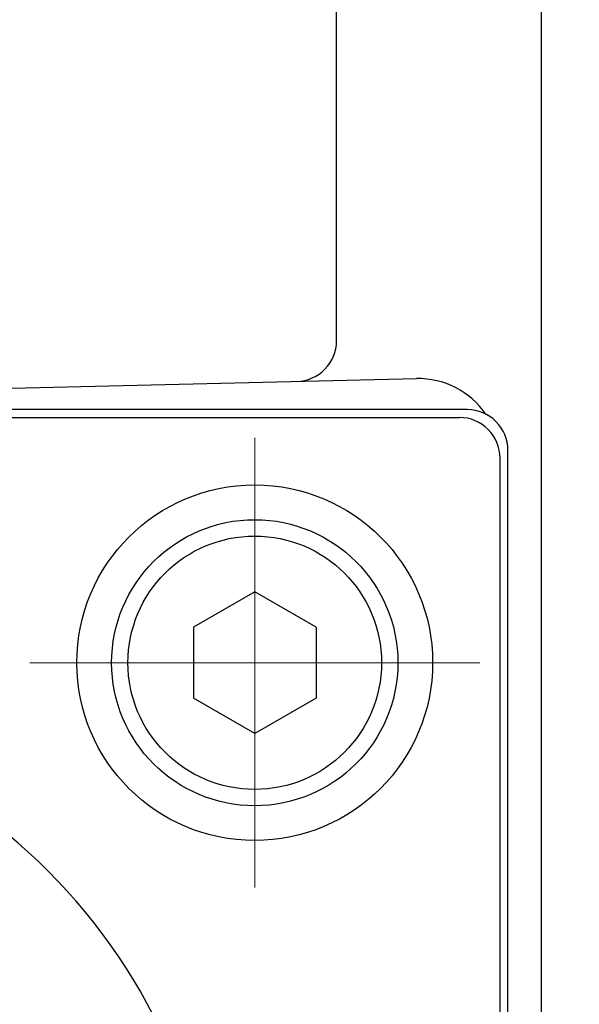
# Model space of a CAD drawing. Header units: millimetres. Extents: x 0 to 1300, y 0 to 891.
# Tile 33 of 127: x 603 to 617, y 292 to 316. Entities that reach past the tile are written whole.
import ezdxf

# ---------------------------------------------------------------- set-up
doc = ezdxf.new("R2010")
doc.units = ezdxf.units.MM
doc.header["$LTSCALE"] = 0.545669
doc.linetypes.add('CENTER', pattern=[50.8, 31.75, -6.35, 6.35, -6.35])
doc.layers.add('NoLayerName_001', color=7, linetype='Continuous')

# ---------------------------------------------------------------- blocks, each defined once
blk = doc.blocks.new('DIM_0002')
at = {"color": 3, "linetype": 'Continuous', "lineweight": 13}
blk.add_arc((52.31, 53.426), 52.31, 345, 255, dxfattribs=at)

msp = doc.modelspace()

# ---------------------------------------------------------------- linework, layer by layer
at = {"layer": 'NoLayerName_001', "color": 7, "linetype": 'Continuous', "lineweight": 25}
for p, q in [((615.877, 374.922), (615.877, 194.922)), ((615.877, 374.422), (615.877, 195.422)), ((610.877, 307.8032), (610.877, 351.7898)), ((580.941, 306.114), (612.8294, 306.8732)), ((614.877, 264.9702), (614.877, 304.8738)), ((608.877, 301.654), (607.377, 300.788)), ((610.377, 300.788), (608.877, 301.654)), ((607.377, 300.788), (607.377, 299.056)), ((610.377, 300.788), (610.377, 299.056)), ((608.877, 298.1899), (607.377, 299.056)), ((610.377, 299.056), (608.877, 298.1899))]:
    msp.add_line(p, q, dxfattribs=at)
at = {"layer": 'NoLayerName_001', "color": 110, "linetype": 'Continuous', "lineweight": 25}
for p, q in [((614.069, 306.114), (573.685, 306.114)), ((573.877, 305.922), (613.877, 305.922)), ((615.069, 264.73), (615.069, 305.114)), ((614.877, 264.922), (614.877, 304.922))]:
    msp.add_line(p, q, dxfattribs=at)
at = {"layer": 'NoLayerName_001', "color": 110, "linetype": 'CENTER', "lineweight": 13}
for p, q in [((608.877, 294.422), (608.877, 305.422)), ((614.377, 299.922), (603.377, 299.922))]:
    msp.add_line(p, q, dxfattribs=at)
at = {"layer": 'NoLayerName_001', "color": 110, "linetype": 'Continuous', "lineweight": 25}
msp.add_circle((608.877, 299.922), 4.35, dxfattribs=at)
at = {"layer": 'NoLayerName_001', "color": 7, "linetype": 'Continuous', "lineweight": 25}
for radius in [3.5, 3.1]:
    msp.add_circle((608.877, 299.922), radius, dxfattribs=at)
for centre, radius, start, end in [((609.877, 307.8032), 1, 271.36393, 0), ((612.877, 304.8738), 2, 34.35101, 91.36393)]:
    msp.add_arc(centre, radius, start, end, dxfattribs=at)
at = {"layer": 'NoLayerName_001', "color": 110, "linetype": 'Continuous', "lineweight": 25}
for centre in [(614.069, 305.114), (613.877, 304.922)]:
    msp.add_arc(centre, 1, 0, 90, dxfattribs=at)
at = {"layer": 'NoLayerName_001', "color": 60, "linetype": 'Continuous', "lineweight": 25}
msp.add_arc((593.927, 284.922), 14, 270, 90, dxfattribs=at)

# ---------------------------------------------------------------- block references
at = {"layer": 'NoLayerName_001', "color": 3, "linetype": 'Continuous', "lineweight": 13}
msp.add_blockref('DIM_0002', (541.5667, 231.4964), dxfattribs=at)

doc.saveas('drawing.dxf')
